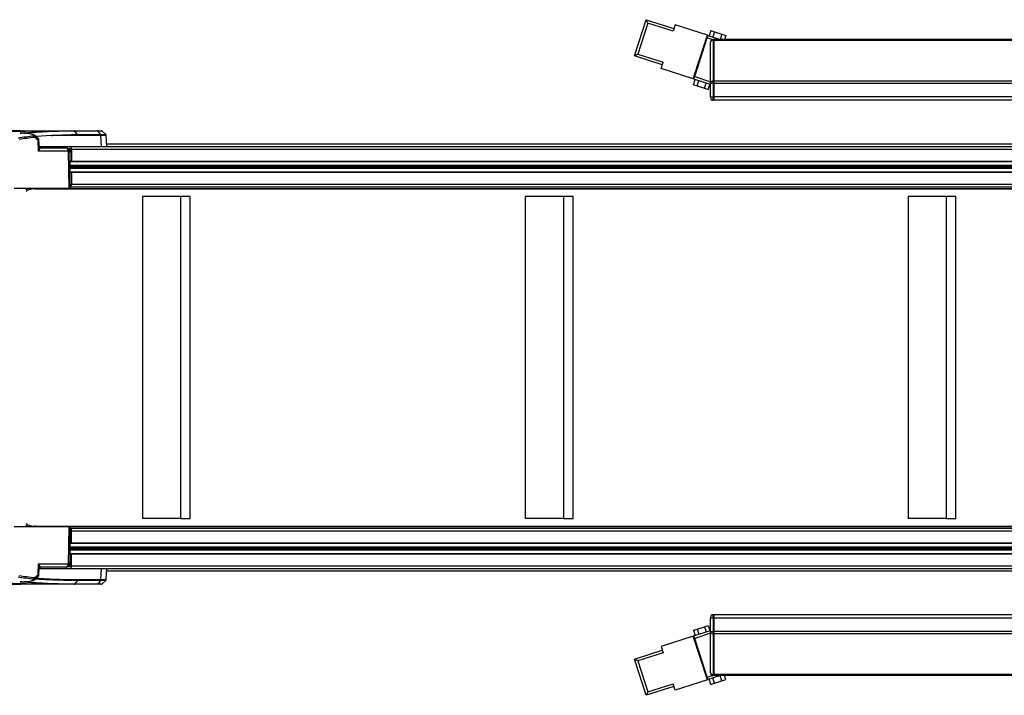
# Model space of a CAD drawing. Header units: millimetres. Extents: x 0 to 420, y 0 to 297.
# Tile 10 of 63: x 97 to 137, y 89 to 117. Entities that reach past the tile are written whole.
import ezdxf

# ---------------------------------------------------------------- set-up
doc = ezdxf.new("R2010")
doc.units = ezdxf.units.MM

msp = doc.modelspace()

# ---------------------------------------------------------------- linework, layer by layer
at = {"color": 7, "linetype": 'Continuous', "lineweight": 25}
for p, q in [((122.38578, 115.19325), (122.85949, 116.6607)), ((122.93047, 116.52204), (122.85949, 116.6607)), ((122.85949, 116.6607), (123.98628, 116.29695)), ((122.93047, 116.52204), (122.52443, 115.26423)), ((123.95244, 116.19214), (122.93047, 116.52204)), ((124.03703, 116.45418), (123.95244, 116.19214)), ((125.34725, 116.03123), (124.03703, 116.45418)), ((125.48773, 116.21736), (125.42005, 116.00772)), ((125.48773, 116.21736), (125.63902, 116.16852)), ((124.77203, 114.24933), (125.34725, 116.03123)), ((124.83207, 114.34569), (125.33962, 115.91795)), ((125.30578, 115.81313), (125.27958, 115.82159)), ((125.31341, 115.92641), (125.33962, 115.91795)), ((125.33962, 115.91795), (125.37346, 116.02277)), ((125.54641, 115.85119), (125.33962, 115.91795)), ((125.37346, 116.02277), (125.34725, 116.03123)), ((125.37346, 116.02277), (125.88424, 115.85788)), ((125.63902, 116.16852), (125.57134, 115.95889)), ((125.58421, 115.81756), (125.58421, 115.85788)), ((125.58421, 115.85788), (125.61174, 115.85788)), ((125.58421, 115.81756), (125.58421, 114.16344)), ((125.61174, 115.81756), (125.58421, 115.81756)), ((125.61174, 115.85788), (125.61174, 115.81756)), ((161.4084, 115.85788), (125.61174, 115.85788)), ((125.61174, 115.85788), (125.61174, 115.81756)), ((125.61174, 115.81756), (125.61174, 114.16344)), ((161.4084, 115.81756), (125.61174, 115.81756)), ((125.61174, 115.81756), (125.61174, 114.16344)), ((125.63902, 116.16852), (125.9416, 116.07084)), ((125.9416, 116.07084), (125.87393, 115.86121)), ((125.9416, 116.07084), (126.09289, 116.02201)), ((126.09289, 116.02201), (126.03991, 115.85788)), ((125.23811, 115.6035), (125.21191, 115.61196)), ((125.26266, 115.76918), (125.28886, 115.76072)), ((125.47406, 115.74774), (125.47406, 115.73967)), ((125.47406, 114.08556), (125.47406, 115.73967)), ((122.52443, 115.26423), (122.38578, 115.19325)), ((123.51257, 114.82951), (122.38578, 115.19325)), ((122.52443, 115.26423), (123.5464, 114.93433)), ((123.46181, 114.67228), (123.5464, 114.93433)), ((124.77203, 114.24933), (123.46181, 114.67228)), ((124.90738, 114.6686), (124.93358, 114.66014)), ((124.79824, 114.24087), (124.77203, 114.24933)), ((124.77716, 114.01619), (124.84483, 114.22583)), ((124.79824, 114.24087), (124.83207, 114.34569)), ((125.47406, 114.0227), (124.79824, 114.24087)), ((124.83207, 114.34569), (124.80587, 114.35415)), ((124.83207, 114.34569), (125.47406, 114.13844)), ((124.83971, 114.45896), (124.86591, 114.4505)), ((124.88283, 114.50291), (124.85662, 114.51137)), ((124.92845, 113.96735), (124.99613, 114.17699)), ((124.77716, 114.01619), (124.92845, 113.96735)), ((124.92845, 113.96735), (125.23103, 113.86968)), ((125.23103, 113.86968), (125.29871, 114.07931)), ((125.23103, 113.86968), (125.38233, 113.82084)), ((125.38233, 113.82084), (125.45, 114.03047)), ((125.47406, 114.08556), (125.47406, 114.06609)), ((125.47406, 113.51733), (125.47406, 114.06609)), ((125.58421, 114.06609), (125.47406, 114.06609)), ((125.58421, 114.06609), (125.58421, 114.16344)), ((125.58421, 114.16344), (125.61174, 114.16344)), ((125.58421, 114.06609), (125.58421, 113.51733)), ((125.61174, 114.06609), (125.58421, 114.06609)), ((125.61174, 114.16344), (125.61174, 114.06609)), ((161.4084, 114.16344), (125.61174, 114.16344)), ((125.61174, 114.16344), (125.61174, 114.06609)), ((125.61174, 114.06609), (125.61174, 113.51733)), ((161.4084, 114.06609), (125.61174, 114.06609)), ((125.61174, 114.06609), (125.61174, 113.51733)), ((125.47406, 113.51733), (125.58421, 113.51733)), ((125.47406, 113.51733), (125.47406, 113.48979)), ((125.58421, 113.51733), (125.61174, 113.51733)), ((125.58421, 113.37965), (125.58421, 113.51733)), ((125.61174, 113.37965), (125.58421, 113.37965)), ((125.61174, 113.51733), (125.61174, 113.37965)), ((161.4084, 113.51733), (125.61174, 113.51733)), ((125.61174, 113.51733), (125.61174, 113.37965)), ((140.09562, 113.37965), (125.61174, 113.37965)), ((97.41191, 112.14053), (97.41121, 112.14053)), ((97.41191, 112.14053), (99.59115, 112.14053)), ((97.9742, 111.95833), (97.97682, 111.95577)), ((98.66783, 111.95263), (98.03084, 111.91215)), ((98.14065, 111.77834), (98.13809, 111.76239)), ((98.15439, 111.50529), (98.14484, 111.77888)), ((100.67466, 111.95262), (98.66783, 111.95262)), ((99.59115, 112.14053), (99.59052, 112.14053)), ((99.59115, 112.14053), (100.52736, 112.14053)), ((99.72475, 111.99098), (99.61821, 112.12574)), ((99.61884, 112.12574), (99.61821, 112.12574)), ((100.55505, 112.12574), (99.61884, 112.12574)), ((99.72475, 111.99098), (100.6616, 111.99098)), ((100.6616, 111.99098), (100.55505, 112.12574)), ((100.675, 111.95263), (100.67466, 111.95262)), ((100.69653, 111.50721), (100.675, 111.95263)), ((100.87499, 111.99229), (100.72873, 112.1268)), ((100.9135, 111.50721), (100.89185, 111.95526)), ((98.13785, 111.31686), (98.12206, 111.76143)), ((98.15418, 111.50529), (98.15439, 111.50529)), ((98.15433, 111.50721), (99.39583, 111.50721)), ((98.20922, 111.45214), (99.24952, 111.45214)), ((99.30827, 111.4246), (99.39583, 111.4246)), ((99.32808, 111.39707), (99.4153, 111.39707)), ((99.39583, 111.50721), (181.17326, 111.50721)), ((99.4153, 111.39707), (99.4153, 111.27581)), ((99.47371, 111.39707), (99.47371, 110.90968)), ((99.47371, 111.39707), (181.25114, 111.39707)), ((174.83911, 111.59317), (100.90935, 111.59317)), ((99.34853, 111.31686), (98.13785, 111.31686)), ((99.38597, 109.79998), (99.34853, 111.31686)), ((99.41589, 111.26179), (99.34989, 111.26179)), ((99.42492, 109.79998), (99.41589, 111.26179)), ((99.47371, 110.90968), (99.41807, 110.90968)), ((99.41815, 110.89591), (180.65533, 110.89591)), ((99.4191, 110.7419), (180.65533, 110.7419)), ((99.41916, 110.73217), (180.65249, 110.73217)), ((99.41942, 110.69086), (180.62331, 110.69086)), ((99.41954, 110.6714), (180.62331, 110.6714)), ((99.41979, 110.63009), (180.65249, 110.63009)), ((99.41985, 110.62036), (180.65533, 110.62036)), ((99.47371, 110.90968), (181.25114, 110.90968)), ((99.4208, 110.46635), (180.65533, 110.46635)), ((99.42089, 110.45258), (99.47371, 110.45258)), ((99.47371, 110.45258), (99.47371, 109.9652)), ((99.47371, 110.45258), (181.25114, 110.45258)), ((97.14616, 109.79998), (99.38597, 109.79998)), ((97.96408, 109.78386), (179.7415, 109.78386)), ((98.24322, 109.7933), (180.02065, 109.7933)), ((99.38597, 109.79998), (99.42492, 109.79998)), ((99.42458, 109.85506), (181.17326, 109.85506)), ((99.47371, 109.9652), (181.25114, 109.9652)), ((103.91586, 109.46955), (102.3582, 109.46955)), ((102.3582, 109.46955), (102.3582, 96.36247)), ((104.30528, 109.46955), (103.91586, 109.46955)), ((103.91586, 109.46955), (103.91586, 96.36247)), ((104.30528, 96.36247), (104.30528, 109.46955)), ((119.49251, 109.46955), (117.93485, 109.46955)), ((117.93485, 109.46955), (117.93485, 96.36247)), ((119.49251, 109.46955), (119.49251, 96.36247)), ((119.88193, 109.46955), (119.49251, 109.46955)), ((119.88193, 96.36247), (119.88193, 109.46955)), ((135.06917, 109.46955), (133.5115, 109.46955)), ((133.5115, 109.46955), (133.5115, 96.36247)), ((135.45858, 109.46955), (135.06917, 109.46955)), ((135.06917, 109.46955), (135.06917, 96.36247)), ((135.45858, 96.36247), (135.45858, 109.46955)), ((103.91586, 96.36247), (102.3582, 96.36247)), ((103.91586, 96.36247), (104.30528, 96.36247)), ((119.49251, 96.36247), (117.93485, 96.36247)), ((119.49251, 96.36247), (119.88193, 96.36247)), ((135.06917, 96.36247), (133.5115, 96.36247)), ((135.06917, 96.36247), (135.45858, 96.36247)), ((99.38597, 96.03204), (97.14616, 96.03204)), ((97.96408, 96.04816), (179.7415, 96.04816)), ((98.24322, 96.03872), (180.02065, 96.03872)), ((99.34853, 94.51516), (99.38597, 96.03204)), ((99.38597, 96.03204), (99.42492, 96.03204)), ((99.41589, 94.57023), (99.42492, 96.03204)), ((99.42458, 95.97697), (181.17326, 95.97697)), ((99.47371, 95.37944), (99.47371, 95.86682)), ((99.47371, 95.86682), (181.25114, 95.86682)), ((99.4208, 95.36567), (180.65533, 95.36567)), ((99.42089, 95.37944), (99.47371, 95.37944)), ((99.47371, 95.37944), (181.25114, 95.37944)), ((99.4191, 95.09012), (180.65533, 95.09012)), ((99.41916, 95.09985), (180.65249, 95.09985)), ((99.41942, 95.14116), (180.62331, 95.14116)), ((99.41954, 95.16062), (180.62331, 95.16062)), ((99.41979, 95.20193), (180.65249, 95.20193)), ((99.41985, 95.21166), (180.65533, 95.21166)), ((99.34989, 94.57023), (99.41589, 94.57023)), ((99.4153, 94.43496), (99.4153, 94.55622)), ((99.47371, 94.92234), (99.41807, 94.92234)), ((99.41815, 94.93611), (180.65533, 94.93611)), ((99.47371, 94.43496), (99.47371, 94.92234)), ((99.47371, 94.92234), (181.25114, 94.92234)), ((98.12206, 94.07059), (98.13785, 94.51516)), ((98.13785, 94.51516), (99.34853, 94.51516)), ((98.14484, 94.0531), (98.15439, 94.32673)), ((98.15439, 94.32673), (98.15418, 94.32673)), ((98.15433, 94.32481), (99.39583, 94.32481)), ((99.24952, 94.37988), (98.20922, 94.37988)), ((99.30827, 94.40742), (99.39583, 94.40742)), ((99.32808, 94.43496), (99.4153, 94.43496)), ((99.39583, 94.32481), (181.17326, 94.32481)), ((99.47371, 94.43496), (181.25114, 94.43496)), ((100.675, 93.8794), (100.69653, 94.32481)), ((100.89184, 93.87676), (100.9135, 94.32481)), ((100.90935, 94.23885), (174.83911, 94.23885)), ((97.97682, 93.87625), (97.97431, 93.8738)), ((98.13809, 94.06963), (98.14131, 94.05342)), ((99.72475, 93.84104), (99.61821, 93.70628)), ((100.6616, 93.84104), (99.72475, 93.84104)), ((99.73764, 93.8794), (100.67449, 93.8794)), ((100.6616, 93.84104), (100.55505, 93.70628)), ((100.72873, 93.70522), (100.87499, 93.83973)), ((97.41121, 93.69149), (97.41191, 93.69149)), ((99.59115, 93.69149), (97.41191, 93.69149)), ((97.96815, 93.70198), (97.95886, 93.70085)), ((99.59052, 93.69149), (99.59115, 93.69149)), ((100.52738, 93.69149), (99.59115, 93.69149)), ((99.61821, 93.70628), (99.61884, 93.70628)), ((99.61884, 93.70628), (100.55505, 93.70628)), ((125.47406, 92.34223), (125.47406, 92.31469)), ((125.58421, 92.31469), (125.47406, 92.31469)), ((125.47406, 91.76593), (125.47406, 92.31469)), ((125.58421, 92.31469), (125.58421, 92.45237)), ((125.58421, 92.45237), (125.61174, 92.45237)), ((125.61174, 92.31469), (125.58421, 92.31469)), ((125.58421, 92.31469), (125.58421, 91.76593)), ((125.61174, 92.45237), (125.61174, 92.31469)), ((138.33333, 92.45237), (125.61174, 92.45237)), ((125.61174, 92.31469), (125.61174, 92.45237)), ((125.61174, 92.31469), (125.61174, 91.76593)), ((125.61174, 91.76593), (125.61174, 92.31469)), ((138.33333, 92.31469), (125.61174, 92.31469)), ((124.77716, 91.81583), (124.92845, 91.86467)), ((124.77716, 91.81583), (124.84483, 91.60619)), ((124.79824, 91.59115), (125.47406, 91.80932)), ((124.92845, 91.86467), (125.23103, 91.96235)), ((124.92845, 91.86467), (124.99613, 91.65503)), ((125.23103, 91.96235), (125.38233, 92.01118)), ((125.23103, 91.96235), (125.29871, 91.75271)), ((125.38233, 92.01118), (125.45, 91.80155)), ((125.47406, 91.76593), (125.58421, 91.76593)), ((125.47406, 91.76593), (125.47406, 91.74646)), ((125.47406, 90.09235), (125.47406, 91.74646)), ((125.58421, 91.76593), (125.61174, 91.76593)), ((125.58421, 91.66858), (125.58421, 91.76593)), ((125.61174, 91.76593), (125.61174, 91.66858)), ((161.4084, 91.76593), (125.61174, 91.76593)), ((125.61174, 91.66858), (125.61174, 91.76593)), ((124.77203, 91.58269), (123.46181, 91.15974)), ((124.79824, 91.59115), (124.77203, 91.58269)), ((125.34725, 89.8008), (124.77203, 91.58269)), ((124.83207, 91.48633), (124.79824, 91.59115)), ((124.80587, 91.47788), (124.83207, 91.48633)), ((125.47406, 91.69358), (124.83207, 91.48633)), ((125.33962, 89.91407), (124.83207, 91.48633)), ((124.86591, 91.38152), (124.83971, 91.37306)), ((125.61174, 91.66858), (125.58421, 91.66858)), ((125.58421, 91.66858), (125.58421, 90.01447)), ((125.61174, 91.66858), (125.61174, 90.01447)), ((161.4084, 91.66858), (125.61174, 91.66858)), ((125.61174, 90.01447), (125.61174, 91.66858)), ((122.38578, 90.63877), (123.51257, 91.00251)), ((123.46181, 91.15974), (123.5464, 90.89769)), ((124.85662, 91.32065), (124.88283, 91.32911)), ((124.93358, 91.17188), (124.90738, 91.16342)), ((122.52443, 90.56779), (122.38578, 90.63877)), ((122.85949, 89.17133), (122.38578, 90.63877)), ((123.5464, 90.89769), (122.52443, 90.56779)), ((122.52443, 90.56779), (122.93047, 89.30998)), ((125.21191, 90.22007), (125.23811, 90.22853)), ((125.34725, 89.8008), (124.03703, 89.37784)), ((125.28886, 90.0713), (125.26266, 90.06284)), ((125.27958, 90.01043), (125.30578, 90.01889)), ((125.33962, 89.91407), (125.31341, 89.90561)), ((125.33962, 89.91407), (125.54641, 89.98083)), ((125.37346, 89.80926), (125.33962, 89.91407)), ((125.37346, 89.80926), (125.34725, 89.8008)), ((125.88424, 89.97414), (125.37346, 89.80926)), ((125.48773, 89.61466), (125.42005, 89.8243)), ((125.47406, 90.09235), (125.47406, 90.08429)), ((125.63902, 89.6635), (125.57134, 89.87314)), ((125.58421, 90.01447), (125.61174, 90.01447)), ((125.58421, 89.97414), (125.58421, 90.01447)), ((125.61174, 89.97414), (125.58421, 89.97414)), ((125.61174, 90.01447), (125.61174, 89.97414)), ((161.4084, 90.01447), (125.61174, 90.01447)), ((125.61174, 89.97414), (125.61174, 90.01447)), ((161.4084, 89.97414), (125.61174, 89.97414)), ((125.63902, 89.6635), (125.9416, 89.76118)), ((125.9416, 89.76118), (125.87393, 89.97081)), ((125.9416, 89.76118), (126.09289, 89.81002)), ((126.09289, 89.81002), (126.03991, 89.97414)), ((123.98628, 89.53507), (122.85949, 89.17133)), ((122.93047, 89.30998), (123.95244, 89.63988)), ((124.03703, 89.37784), (123.95244, 89.63988)), ((125.48773, 89.61466), (125.63902, 89.6635)), ((122.93047, 89.30998), (122.85949, 89.17133))]:
    msp.add_line(p, q, dxfattribs=at)
at = {"color": 7, "linetype": 'Continuous', "lineweight": 25, "flags": 128}
for points in [[(100.72129, 112.12599), (100.71274, 112.12597), (100.62725, 112.12584), (100.55505, 112.12574), (100.55505, 112.12574), (100.55505, 112.12574)], [(98.13809, 111.76239), (98.142, 111.65232), (98.15039, 111.41609)], [(97.67841, 109.79998), (97.67726, 109.79709), (97.67332, 109.78774)], [(97.67841, 96.03204), (97.67726, 96.03493), (97.67332, 96.04428)], [(98.15039, 94.41593), (98.14785, 94.34445), (98.13809, 94.06963)]]:
    msp.add_lwpolyline(points, dxfattribs=at)
at = {"color": 7, "linetype": 'Continuous', "lineweight": 25}
for centre, radius, start, end in [((125.58421, 115.74774), 0.11014, 90, 180), ((125.57044, 115.7202), 0.09832, 81.950533, 168.578246), ((125.57044, 114.06609), 0.09832, 81.950533, 168.578246), ((125.58421, 113.48979), 0.11014, 180, 270), ((97.93731, 111.87227), 0.05513, 48.320573, 93.240212), ((97.92422, 111.87587), 0.0524, 357.30756, 79.021558), ((97.94029, 111.89117), 0.04038, 333.908921, 33.47082), ((98.08729, 111.77941), 0.03914, 332.652163, 34.330843), ((98.08299, 111.76027), 0.05513, 2.207221, 48.379118), ((99.58986, 112.1048), 0.03576, 35.849393, 87.921458), ((100.60982, 111.95185), 0.06518, 0.680167, 36.89191), ((100.69232, 112.08546), 0.05507, 54.528638, 90.000282), ((98.1133, 112.04175), 0.28046, 271.789919, 275.070885), ((98.18657, 111.42234), 0.03671, 189.802902, 247.49287), ((98.20922, 111.50721), 0.05507, 181.999367, 246.349847), ((98.20943, 111.50721), 0.05507, 182, 270), ((98.20922, 111.50721), 0.05507, 246.350435, 269.999953), ((99.37636, 111.41083), 0.09832, 351.950533, 78.578246), ((99.39096, 111.40051), 0.02458, 351.950533, 78.578246), ((97.97129, 109.18364), 0.60027, 90.688615, 124.961159), ((97.62886, 109.80614), 0.04811, 306.835591, 337.518783), ((97.96401, 113.91847), 4.13461, 270.000875, 273.872096), ((98.23701, 109.88008), 0.087, 274.091241, 292.981247), ((99.36345, 109.95516), 0.11072, 303.480541, 5.204809), ((97.70475, 109.69052), 0.09009, 127.067457, 149.259277), ((97.97387, 109.32116), 0.54708, 125.304227, 126.240393), ((97.97129, 96.64838), 0.60027, 235.038841, 269.311385), ((97.70475, 96.1415), 0.09009, 210.740723, 232.932543), ((97.97387, 96.51086), 0.54708, 233.759607, 234.695773), ((97.62886, 96.02589), 0.04811, 22.481217, 53.164409), ((97.96401, 91.91355), 4.13461, 86.127904, 89.999125), ((98.23701, 95.95195), 0.087, 67.018753, 85.908759), ((99.36345, 95.87687), 0.11072, 354.795191, 56.519459), ((98.18657, 94.40968), 0.03671, 112.50713, 170.197098), ((98.20922, 94.32481), 0.05507, 90.001059, 178.001162), ((98.20943, 94.32481), 0.05507, 90, 178), ((99.37636, 94.42119), 0.09832, 281.421754, 8.049467), ((99.39096, 94.43151), 0.02458, 281.421754, 8.049467), ((97.92422, 93.95615), 0.0524, 280.978442, 2.692444), ((97.93731, 93.95976), 0.05513, 266.759788, 311.679006), ((97.94029, 93.94085), 0.04038, 326.528675, 26.09078), ((98.08729, 94.05261), 0.03914, 325.668677, 27.347501), ((98.08299, 94.07175), 0.05513, 311.620462, 357.792779), ((98.1133, 93.79026), 0.28046, 84.929115, 88.21008), ((100.60982, 93.88017), 0.06518, 323.10809, 359.319833), ((99.58986, 93.72723), 0.03576, 272.078542, 324.150607), ((100.69232, 93.74656), 0.05507, 269.999418, 307.226145), ((125.58421, 92.34223), 0.11014, 90, 180), ((125.57044, 91.76593), 0.09832, 191.421754, 278.049467), ((125.57044, 90.11182), 0.09832, 191.421754, 278.049467), ((125.58421, 90.08429), 0.11014, 180, 270)]:
    msp.add_arc(centre, radius, start, end, dxfattribs=at)
for centre, major_axis, ratio, start_param, end_param in [((102.03405, 57.06875), (-1.35748, 55.06342), 0.7068919, 0.07060029, 0.08698501), ((102.07298, 57.06971), (-1.35748, 55.00834), 0.70689147, 0.07058287, 0.0869676), ((99.25122, 111.31446), (-0.0034, 0.13766), 0.70689147, 4.7123996, 6.26574264), ((99.31854, 111.25939), (0.0017, 0.13767), 0.70705294, 4.73856759, 6.19915122), ((99.31854, 94.57264), (-0.0017, 0.13767), 0.70705294, 3.22562674, 4.68621037), ((99.25122, 94.51756), (0.0034, 0.13766), 0.70689147, 3.15903532, 4.71237836), ((102.03405, 148.76327), (1.35748, 55.06342), 0.7068919, 3.05460764, 3.07099244), ((102.07298, 148.76231), (1.35748, 55.00834), 0.70689147, 3.05462506, 3.07100986)]:
    msp.add_ellipse(centre, major_axis=major_axis, ratio=ratio, start_param=start_param, end_param=end_param, dxfattribs=at)
for points, knots in [([(97.41121, 112.14053), (97.25428, 112.1398), (96.85857, 112.13795), (96.34326, 112.12311), (95.74612, 112.09597), (95.34111, 112.07045), (95.0556, 112.04802), (95.00886, 112.04435)], [0, 0, 0, 0, 0.19601806, 0.49428855, 0.64339354, 0.94161219, 1, 1, 1, 1]), ([(97.96809, 112.13018), (97.96399, 112.12941), (97.95579, 112.12786), (97.88032, 112.12444), (97.76746, 112.12049), (97.62541, 112.1164), (97.49032, 112.11324), (97.35967, 112.11087), (97.23901, 112.10949), (97.13462, 112.10967), (97.07338, 112.11122), (97.07142, 112.11307), (97.07063, 112.11382)], [0, 0, 0, 0, 0.1074627, 0.21496219, 0.3224774, 0.42997428, 0.53745596, 0.60464747, 0.71202208, 0.81941387, 0.9268526, 1, 1, 1, 1]), ([(97.18637, 112.12248), (97.18757, 112.12254), (97.2168, 112.12393), (97.31066, 112.12637), (97.42487, 112.12874), (97.49502, 112.12976), (97.51448, 112.13004)], [0, 0, 0, 0, 0.01767937, 0.42976778, 0.84178497, 1, 1, 1, 1]), ([(97.39304, 112.04435), (97.43572, 112.04802), (97.69636, 112.07045), (98.06639, 112.09597), (98.61245, 112.12311), (99.08408, 112.13795), (99.44671, 112.1398), (99.59052, 112.14053)], [0, 0, 0, 0, 0.0583884, 0.35660668, 0.50571149, 0.80398162, 1, 1, 1, 1]), ([(97.88083, 111.99528), (97.87576, 111.99706), (97.85077, 112.00581), (97.76896, 112.01769), (97.63512, 112.03125), (97.50332, 112.03945), (97.41604, 112.04332), (97.39304, 112.04435)], [0, 0, 0, 0, 0.07260597, 0.35797196, 0.63027658, 0.90258087, 1, 1, 1, 1]), ([(97.51448, 112.13004), (97.54582, 112.13044), (97.62775, 112.13148), (97.7538, 112.1324), (97.87019, 112.13259), (97.95043, 112.13196), (97.9622, 112.13077), (97.96809, 112.13018)], [0, 0, 0, 0, 0.134088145, 0.350470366, 0.567035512, 0.783500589, 1, 1, 1, 1]), ([(99.61821, 112.12574), (99.47444, 112.12501), (99.11193, 112.12316), (98.64045, 112.10836), (98.09457, 112.08117), (97.75648, 112.05813), (97.52771, 112.03868), (97.51685, 112.03776)], [0, 0, 0, 0, 0.20493789, 0.51678035, 0.67266997, 0.98445836, 1, 1, 1, 1]), ([(97.93419, 111.92731), (97.94222, 111.93751), (97.95773, 111.95722), (97.93653, 111.97935), (97.89742, 111.99054), (97.88083, 111.99528)], [0, 0, 0, 0, 0.38139077, 0.73752217, 1, 1, 1, 1]), ([(97.97543, 111.96013), (97.97188, 111.96311), (97.95852, 111.97433), (97.93607, 111.98372), (97.91109, 111.99029), (97.89981, 111.99326)], [0, 0, 0, 0, 0.16577145, 0.62330332, 1, 1, 1, 1]), ([(97.97682, 111.95577), (97.9823, 111.95168), (97.99875, 111.93941), (97.98388, 111.92383), (97.97397, 111.91344)], [0, 0, 0, 0, 0.33322723, 1, 1, 1, 1]), ([(97.97397, 111.91344), (97.99833, 111.89501), (98.04704, 111.85814), (98.09542, 111.82037), (98.11961, 111.80148)], [0, 0, 0, 0, 0.50002177, 1, 1, 1, 1]), ([(98.12206, 111.76143), (98.09789, 111.78032), (98.04956, 111.81809), (98.00089, 111.85497), (97.97655, 111.87341)], [0, 0, 0, 0, 0.50001951, 1, 1, 1, 1]), ([(98.11857, 111.83372), (98.09559, 111.85427), (98.04962, 111.89536), (98.00367, 111.93645), (97.98069, 111.95699)], [0, 0, 0, 0, 0.50000534, 1, 1, 1, 1]), ([(98.14423, 111.77773), (98.14442, 111.77875), (98.14674, 111.79112), (98.13463, 111.81666), (98.12137, 111.83283), (98.11336, 111.83786), (98.11242, 111.83845)], [0, 0, 0, 0, 0.0408367, 0.49449071, 0.94031409, 1, 1, 1, 1]), ([(98.11961, 111.80148), (98.12547, 111.81047), (98.13319, 111.82231), (98.11777, 111.8318), (98.11404, 111.8341)], [0, 0, 0, 0, 0.7582207, 1, 1, 1, 1]), ([(98.66783, 111.95262), (98.69254, 111.95367), (98.81625, 111.95893), (99.02648, 111.96752), (99.26481, 111.97643), (99.43862, 111.98235), (99.54545, 111.98574), (99.61159, 111.98774), (99.65283, 111.98894), (99.67989, 111.98972), (99.69745, 111.99021), (99.70798, 111.9905), (99.71441, 111.99068), (99.71837, 111.99079), (99.7208, 111.99086), (99.72229, 111.9909), (99.72321, 111.99093), (99.72378, 111.99094), (99.72414, 111.99095), (99.72437, 111.99096), (99.72451, 111.99096), (99.72461, 111.99097), (99.72466, 111.99097), (99.7247, 111.99097), (99.72472, 111.99097), (99.72473, 111.99097), (99.72474, 111.99097), (99.72475, 111.99098), (99.72475, 111.99098), (99.72475, 111.99098), (99.72475, 111.99098), (99.72475, 111.99098), (99.72475, 111.99098), (99.72475, 111.99098), (99.72475, 111.99098), (99.72475, 111.99098)], [0, 0, 0, 0, 0.069398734, 0.347521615, 0.593370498, 0.745788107, 0.842717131, 0.898424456, 0.934891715, 0.960696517, 0.975901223, 0.985166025, 0.990849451, 0.994342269, 0.996490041, 0.99781199, 0.998627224, 0.999131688, 0.999445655, 0.999642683, 0.999786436, 0.999867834, 0.999916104, 0.99994578, 0.999967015, 0.999979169, 0.99998653, 0.999991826, 0.999994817, 0.999996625, 0.999997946, 0.999998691, 0.999999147, 0.999999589, 1, 1, 1, 1]), ([(100.52736, 112.14053), (100.56962, 112.14053), (100.63442, 112.14053), (100.68507, 112.14053), (100.6847, 112.14053), (100.6845, 112.14053)], [0, 0, 0, 0, 0.45327751, 0.6950602, 1, 1, 1, 1]), ([(100.6616, 111.99098), (100.66459, 111.98643), (100.66951, 111.97895), (100.67359, 111.96539), (100.67429, 111.95707), (100.67466, 111.95262)], [0, 0, 0, 0, 0.419596, 0.68990633, 1, 1, 1, 1]), ([(100.6616, 111.99098), (100.6616, 111.99098), (100.66172, 111.99098), (100.66184, 111.99098), (100.66195, 111.99098)], [0, 0, 0, 0, 0.00627429, 1, 1, 1, 1]), ([(100.66195, 111.99098), (100.67765, 111.99113), (100.72266, 111.99157), (100.78435, 111.99217), (100.83717, 111.99269), (100.8691, 111.99302), (100.87164, 111.99306), (100.87284, 111.99308)], [0, 0, 0, 0, 0.11988334, 0.34381077, 0.57421567, 0.79811041, 1, 1, 1, 1]), ([(100.89052, 111.9552), (100.88929, 111.95517), (100.88666, 111.95512), (100.85456, 111.95473), (100.80027, 111.95408), (100.73748, 111.95335), (100.69104, 111.95281), (100.675, 111.95263)], [0, 0, 0, 0, 0.19799327, 0.42533363, 0.65268175, 0.88003044, 1, 1, 1, 1]), ([(100.89096, 111.95523), (100.89089, 111.95908), (100.89074, 111.96883), (100.88387, 111.98193), (100.87743, 111.99082), (100.87343, 111.99367), (100.87332, 111.99375)], [0, 0, 0, 0, 0.26197805, 0.6626695, 0.99053653, 1, 1, 1, 1]), ([(98.13785, 111.31686), (98.1379, 111.31707), (98.14069, 111.32897), (98.14775, 111.36244), (98.14935, 111.395), (98.15039, 111.41609)], [0, 0, 0, 0, 0.00619171, 0.35631616, 1, 1, 1, 1]), ([(98.17251, 111.38843), (98.16757, 111.37325), (98.15993, 111.34982), (98.14399, 111.3256), (98.13794, 111.31699), (98.13785, 111.31686)], [0, 0, 0, 0, 0.64399949, 0.99464421, 1, 1, 1, 1]), ([(98.15039, 111.41609), (98.15075, 111.43456), (98.15118, 111.45649), (98.15249, 111.48779), (98.15353, 111.5032), (98.15405, 111.50486), (98.15418, 111.50529)], [0, 0, 0, 0, 0.32549754, 0.38674551, 0.84101643, 1, 1, 1, 1]), ([(98.20922, 111.45214), (98.20716, 111.45179), (98.1993, 111.45047), (98.18592, 111.43722), (98.17665, 111.4035), (98.17251, 111.38843)], [0, 0, 0, 0, 0.16343986, 0.62607531, 1, 1, 1, 1]), ([(98.15039, 94.41593), (98.14941, 94.43644), (98.14784, 94.469), (98.14083, 94.50246), (98.1379, 94.51495), (98.13785, 94.51516)], [0, 0, 0, 0, 0.62622369, 0.99380864, 1, 1, 1, 1]), ([(98.13785, 94.51516), (98.13794, 94.51503), (98.14429, 94.506), (98.16017, 94.48177), (98.16774, 94.45835), (98.17251, 94.4436)], [0, 0, 0, 0, 0.00535512, 0.37341157, 1, 1, 1, 1]), ([(98.15418, 94.32673), (98.15365, 94.33075), (98.15277, 94.33752), (98.15099, 94.37751), (98.15053, 94.40692), (98.15039, 94.41593)], [0, 0, 0, 0, 0.50358147, 0.84789282, 1, 1, 1, 1]), ([(98.17251, 94.4436), (98.17398, 94.43713), (98.17892, 94.41533), (98.1917, 94.38742), (98.20264, 94.38272), (98.20922, 94.37988)], [0, 0, 0, 0, 0.14370423, 0.48449872, 1, 1, 1, 1]), ([(95.00886, 93.78768), (95.0556, 93.784), (95.34111, 93.76157), (95.74612, 93.73605), (96.34326, 93.70892), (96.85857, 93.69407), (97.25428, 93.69222), (97.41121, 93.69149)], [0, 0, 0, 0, 0.0583884, 0.35660668, 0.50571149, 0.80398162, 1, 1, 1, 1]), ([(97.39305, 93.78768), (97.41604, 93.7887), (97.50331, 93.79258), (97.63512, 93.80077), (97.7689, 93.81433), (97.85033, 93.82612), (97.8751, 93.83476), (97.87989, 93.83643)], [0, 0, 0, 0, 0.09780673, 0.37127257, 0.64473872, 0.93131882, 1, 1, 1, 1]), ([(99.59052, 93.69149), (99.44671, 93.69222), (99.08408, 93.69407), (98.61245, 93.70892), (98.06639, 93.73605), (97.69636, 93.76157), (97.43572, 93.784), (97.39305, 93.78768)], [0, 0, 0, 0, 0.19601806, 0.49428855, 0.64339354, 0.94161219, 1, 1, 1, 1]), ([(97.51685, 93.79426), (97.52771, 93.79334), (97.75648, 93.77389), (98.09457, 93.75085), (98.64045, 93.72367), (99.11193, 93.70886), (99.47445, 93.70701), (99.61821, 93.70628)], [0, 0, 0, 0, 0.01554114, 0.32732987, 0.48321966, 0.79506247, 1, 1, 1, 1]), ([(97.87989, 93.83643), (97.89684, 93.84128), (97.93634, 93.85256), (97.95775, 93.8748), (97.94223, 93.89451), (97.9342, 93.90471)], [0, 0, 0, 0, 0.26645455, 0.62064123, 1, 1, 1, 1]), ([(97.89888, 93.83827), (97.90578, 93.83995), (97.93397, 93.84683), (97.95631, 93.85458), (97.97322, 93.86984), (97.97569, 93.87207)], [0, 0, 0, 0, 0.21654145, 0.88507979, 1, 1, 1, 1]), ([(98.11961, 94.03053), (98.09543, 94.01165), (98.04705, 93.97388), (97.99833, 93.93701), (97.97397, 93.91858)], [0, 0, 0, 0, 0.49993989, 1, 1, 1, 1]), ([(97.97397, 93.91858), (97.98389, 93.90819), (97.99875, 93.89261), (97.9823, 93.88034), (97.97682, 93.87625)], [0, 0, 0, 0, 0.66687251, 1, 1, 1, 1]), ([(97.97656, 93.95861), (98.00089, 93.97705), (98.04956, 94.01393), (98.09789, 94.0517), (98.12206, 94.07059)], [0, 0, 0, 0, 0.50001884, 1, 1, 1, 1]), ([(97.98069, 93.87503), (98.00367, 93.89557), (98.04963, 93.93666), (98.09559, 93.97775), (98.11857, 93.9983)], [0, 0, 0, 0, 0.49999466, 1, 1, 1, 1]), ([(99.72475, 93.84104), (99.61541, 93.84146), (99.28736, 93.84269), (98.74106, 93.85839), (98.27854, 93.8799), (98.0348, 93.89844), (98.00906, 93.90039)], [0, 0, 0, 0, 0.19097704, 0.57294227, 0.95490756, 1, 1, 1, 1]), ([(98.04972, 93.93675), (98.0666, 93.93547), (98.30132, 93.91771), (98.75466, 93.89682), (99.30057, 93.88104), (99.62837, 93.87981), (99.73764, 93.8794)], [0, 0, 0, 0, 0.03005438, 0.41803489, 0.80601541, 1, 1, 1, 1]), ([(98.11292, 93.99469), (98.11773, 93.99849), (98.12911, 94.00748), (98.14371, 94.02992), (98.14282, 94.04739), (98.14252, 94.05331)], [0, 0, 0, 0, 0.32620637, 0.77189211, 1, 1, 1, 1]), ([(98.11396, 93.99793), (98.11809, 94.00064), (98.13265, 94.01021), (98.12506, 94.02205), (98.11961, 94.03053)], [0, 0, 0, 0, 0.283130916, 1, 1, 1, 1]), ([(100.66195, 93.84104), (100.66184, 93.84104), (100.66172, 93.84104), (100.6616, 93.84104), (100.6616, 93.84104)], [0, 0, 0, 0, 0.99372571, 1, 1, 1, 1]), ([(100.87275, 93.83894), (100.87132, 93.83897), (100.86822, 93.83902), (100.8313, 93.83939), (100.77234, 93.83997), (100.7125, 93.84055), (100.67198, 93.84094), (100.66195, 93.84104)], [0, 0, 0, 0, 0.216342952, 0.469595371, 0.693662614, 0.92422019, 1, 1, 1, 1]), ([(100.67449, 93.8794), (100.67455, 93.8794), (100.67472, 93.8794), (100.67489, 93.8794), (100.675, 93.8794)], [0, 0, 0, 0, 0.34128569, 1, 1, 1, 1]), ([(100.675, 93.8794), (100.68525, 93.87928), (100.72622, 93.8788), (100.78733, 93.87809), (100.84762, 93.87738), (100.88541, 93.87692), (100.88879, 93.87686), (100.89037, 93.87683)], [0, 0, 0, 0, 0.07583937, 0.3033604, 0.53088083, 0.78010651, 1, 1, 1, 1]), ([(100.87319, 93.83833), (100.8736, 93.83861), (100.87926, 93.84259), (100.88643, 93.85444), (100.89218, 93.86802), (100.89143, 93.87572), (100.89132, 93.87689)], [0, 0, 0, 0, 0.03360349, 0.4727595, 0.92002343, 1, 1, 1, 1]), ([(97.06976, 93.71819), (97.06845, 93.71849), (97.06382, 93.71953), (97.08928, 93.72111), (97.14831, 93.72254), (97.26166, 93.72237), (97.40261, 93.72053), (97.55674, 93.71734), (97.7062, 93.71339), (97.83443, 93.7093), (97.92627, 93.70563), (97.96418, 93.70329), (97.96729, 93.70227), (97.96815, 93.70198)], [0, 0, 0, 0, 0.02642159, 0.09399716, 0.2019855, 0.30999113, 0.41804396, 0.52613969, 0.6342515, 0.74235439, 0.85043801, 0.95850295, 1, 1, 1, 1]), ([(100.68671, 93.69149), (100.68843, 93.69149), (100.69888, 93.69149), (100.6515, 93.69149), (100.56875, 93.69149), (100.52738, 93.69149)], [0, 0, 0, 0, 0.08955572, 0.54484138, 1, 1, 1, 1]), ([(100.55505, 93.70628), (100.55505, 93.70628), (100.57988, 93.70625), (100.62563, 93.70618), (100.67888, 93.7061), (100.71239, 93.70605), (100.73268, 93.70602), (100.72561, 93.70603), (100.72364, 93.70603)], [0, 0, 0, 0, 0.00000672, 0.22430614, 0.45509165, 0.679418, 0.91024407, 1, 1, 1, 1])]:
    msp.add_open_spline(points, degree=3, knots=knots, dxfattribs=at)
for points in [[(99.61821, 112.12574), (99.61626, 112.12795), (99.61235, 112.13238), (99.60547, 112.13696), (99.59814, 112.13998), (99.59306, 112.14035), (99.59051, 112.14053)], [(100.55505, 112.12574), (100.5531, 112.12795), (100.5492, 112.13238), (100.54232, 112.13696), (100.53498, 112.13998), (100.5299, 112.14035), (100.52736, 112.14053)], [(99.72475, 93.84104), (99.72659, 93.84365), (99.73028, 93.84887), (99.73422, 93.85836), (99.73691, 93.86861), (99.7374, 93.8758), (99.73764, 93.8794)], [(100.6616, 93.84104), (100.66344, 93.84365), (100.66713, 93.84887), (100.67106, 93.85836), (100.67376, 93.86861), (100.67424, 93.8758), (100.67449, 93.8794)], [(99.61821, 93.70628), (99.61626, 93.70407), (99.61235, 93.69964), (99.60547, 93.69506), (99.59814, 93.69204), (99.59306, 93.69167), (99.59051, 93.69149)], [(100.55505, 93.70628), (100.5531, 93.70407), (100.5492, 93.69964), (100.54233, 93.69506), (100.535, 93.69204), (100.52992, 93.69167), (100.52738, 93.69149)]]:
    msp.add_open_spline(points, degree=3, dxfattribs=at)

doc.saveas('drawing.dxf')
